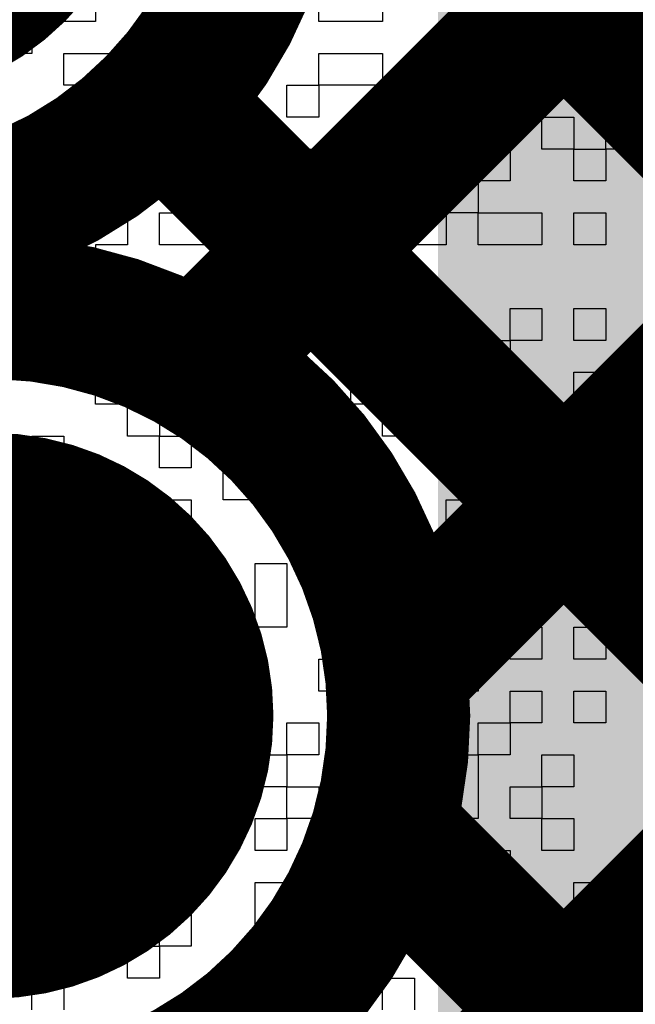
# Model space of a CAD drawing. Header units: millimetres. Extents: x 3.06 to 5.82, y 1.29 to 3.84.
# Tile 226 of 244: x 4.9476 to 4.982, y 2.9419 to 2.9969. Entities that reach past the tile are written whole.
import ezdxf

# ---------------------------------------------------------------- set-up
doc = ezdxf.new("R2010")
doc.units = ezdxf.units.MM
doc.header["$MEASUREMENT"] = 0
for name, color, linetype in [('BottomLayer', 5, 'Continuous'), ('BottomOverlay', 54, 'Continuous'), ('BottomSolder', 6, 'Continuous'), ('MultiLayer', 9, 'Continuous'), ('TopLayer', 1, 'Continuous'), ('TopSolder', 216, 'Continuous'), ('ViaHoleLayer', 16, 'Continuous')]:
    doc.layers.add(name, color=color, linetype=linetype)

msp = doc.modelspace()

# ---------------------------------------------------------------- linework, layer by layer
at = {"layer": 'BottomLayer'}
for points, const_width in [([(4.957563, 2.977663), (5.022, 3.042101)], 0.008), ([(4.960476, 3.015689), (5.022, 2.954165)], 0.008), ([(4.968675, 2.960491), (5.022, 3.013816)], 0.008), ([(4.955564, 2.992317), (5.022, 2.925881)], 0.008), ([(4.919, 2.882532), (5.022, 2.985532)], 0.008), ([(4.927, 2.958), (4.946, 2.958)], 0.022), ([(4.967918, 2.951679), (5.022, 2.897597)], 0.008)]:
    msp.add_lwpolyline(points, dxfattribs=dict(at, const_width=const_width))
for points, const_width in [([(4.933095, 3.008, 1), (4.944905, 3.008, 1)], 0.011811), ([(4.953564, 2.992317, 1), (4.957564, 2.992317, 1)], 0.004), ([(4.955563, 2.977663, 1), (4.959563, 2.977663, 1)], 0.004), ([(4.940094, 2.958, 1), (4.951905, 2.958, 1)], 0.011811), ([(4.9405, 2.958, 1), (4.9515, 2.958, 1)], 0.011), ([(4.966675, 2.960491, 1), (4.970675, 2.960491, 1)], 0.004), ([(4.966811, 2.958, 1), (4.970811, 2.958, 1)], 0.004), ([(4.966811, 2.958, 1), (4.970811, 2.958, 1)], 0.004), ([(4.965918, 2.951679, 1), (4.969918, 2.951679, 1)], 0.004)]:
    msp.add_lwpolyline(points, format="xyb", close=True, dxfattribs=dict(at, const_width=const_width))
at = {"layer": 'BottomLayer', "const_width": 0.008}
for points in [[(4.961811, 3.008, -0.494904), (4.932972, 2.986)], [(4.939972, 2.98, -0.494904), (4.968811, 2.958)], [(4.968811, 2.958, -0.494904), (4.939972, 2.936)]]:
    msp.add_lwpolyline(points, format="xyb", dxfattribs=at)
at = {"layer": 'BottomOverlay'}
for p, q in [((4.948309, 2.998574), (4.948309, 2.996792)), ((4.950091, 2.996792), (4.950091, 2.998574)), ((4.951873, 2.998574), (4.951873, 2.996792)), ((4.964345, 2.996792), (4.964345, 2.998574)), ((4.967909, 2.998574), (4.967909, 2.996792)), ((4.980381, 2.996792), (4.980381, 2.998574)), ((4.948309, 2.996792), (4.948309, 2.995011)), ((4.951873, 2.996792), (4.950091, 2.996792)), ((4.957218, 2.995011), (4.957218, 2.996792)), ((4.957218, 2.996792), (4.960782, 2.996792)), ((4.960782, 2.996792), (4.960782, 2.995011)), ((4.967909, 2.996792), (4.964345, 2.996792)), ((4.971472, 2.995011), (4.971472, 2.996792)), ((4.971472, 2.996792), (4.975035, 2.996792)), ((4.975035, 2.996792), (4.975035, 2.995011)), ((4.982162, 2.996792), (4.980381, 2.996792)), ((4.948309, 2.995011), (4.946528, 2.995011)), ((4.950091, 2.993229), (4.950091, 2.995011)), ((4.950091, 2.995011), (4.953655, 2.995011)), ((4.953655, 2.995011), (4.953655, 2.993229)), ((4.960782, 2.995011), (4.957218, 2.995011)), ((4.964345, 2.993229), (4.964345, 2.995011)), ((4.964345, 2.995011), (4.967909, 2.995011)), ((4.967909, 2.995011), (4.967909, 2.993229)), ((4.975035, 2.995011), (4.971472, 2.995011)), ((4.978599, 2.993229), (4.978599, 2.995011)), ((4.978599, 2.995011), (4.980381, 2.995011)), ((4.980381, 2.995011), (4.980381, 2.993229)), ((4.953655, 2.993229), (4.950091, 2.993229)), ((4.955437, 2.991447), (4.955437, 2.993229)), ((4.955437, 2.993229), (4.957218, 2.993229)), ((4.957218, 2.993229), (4.957218, 2.991447)), ((4.959, 2.991447), (4.959, 2.993229)), ((4.959, 2.993229), (4.960782, 2.993229)), ((4.960782, 2.993229), (4.960782, 2.991447)), ((4.962563, 2.991447), (4.962563, 2.993229)), ((4.962563, 2.993229), (4.964345, 2.993229)), ((4.967909, 2.993229), (4.964345, 2.993229)), ((4.964345, 2.993229), (4.964345, 2.991447)), ((4.967909, 2.991447), (4.967909, 2.993229)), ((4.967909, 2.993229), (4.96969, 2.993229)), ((4.96969, 2.993229), (4.96969, 2.991447)), ((4.971472, 2.991447), (4.971472, 2.993229)), ((4.971472, 2.993229), (4.973254, 2.993229)), ((4.973254, 2.993229), (4.973254, 2.991447)), ((4.975035, 2.991447), (4.975035, 2.993229)), ((4.975035, 2.993229), (4.976817, 2.993229)), ((4.976817, 2.993229), (4.976817, 2.991447)), ((4.980381, 2.993229), (4.978599, 2.993229)), ((4.948309, 2.989666), (4.948309, 2.991447)), ((4.948309, 2.991447), (4.950091, 2.991447)), ((4.950091, 2.991447), (4.950091, 2.989666)), ((4.953655, 2.989666), (4.953655, 2.991447)), ((4.953655, 2.991447), (4.955437, 2.991447)), ((4.957218, 2.991447), (4.955437, 2.991447)), ((4.955437, 2.991447), (4.955437, 2.989666)), ((4.960782, 2.991447), (4.959, 2.991447)), ((4.964345, 2.991447), (4.962563, 2.991447)), ((4.96969, 2.991447), (4.967909, 2.991447)), ((4.973254, 2.991447), (4.971472, 2.991447)), ((4.976817, 2.991447), (4.975035, 2.991447)), ((4.976817, 2.989666), (4.976817, 2.991447)), ((4.976817, 2.991447), (4.978599, 2.991447)), ((4.978599, 2.991447), (4.978599, 2.989666)), ((4.980381, 2.989666), (4.980381, 2.991447)), ((4.980381, 2.991447), (4.982162, 2.991447)), ((4.950091, 2.989666), (4.948309, 2.989666)), ((4.951873, 2.987884), (4.951873, 2.989666)), ((4.951873, 2.989666), (4.953655, 2.989666)), ((4.955437, 2.989666), (4.953655, 2.989666)), ((4.953655, 2.989666), (4.953655, 2.987884)), ((4.957218, 2.987884), (4.957218, 2.989666)), ((4.957218, 2.989666), (4.959, 2.989666)), ((4.959, 2.989666), (4.959, 2.987884)), ((4.962563, 2.987884), (4.962563, 2.989666)), ((4.962563, 2.989666), (4.964345, 2.989666)), ((4.964345, 2.989666), (4.964345, 2.987884)), ((4.967909, 2.987884), (4.967909, 2.989666)), ((4.967909, 2.989666), (4.96969, 2.989666)), ((4.96969, 2.989666), (4.96969, 2.987884)), ((4.973254, 2.987884), (4.973254, 2.989666)), ((4.973254, 2.989666), (4.975035, 2.989666)), ((4.975035, 2.989666), (4.975035, 2.987884)), ((4.978599, 2.989666), (4.976817, 2.989666)), ((4.978599, 2.987884), (4.978599, 2.989666)), ((4.978599, 2.989666), (4.980381, 2.989666)), ((4.982162, 2.989666), (4.980381, 2.989666)), ((4.980381, 2.989666), (4.980381, 2.987884)), ((4.948309, 2.986102), (4.948309, 2.987884)), ((4.948309, 2.987884), (4.950091, 2.987884)), ((4.950091, 2.987884), (4.950091, 2.986102)), ((4.953655, 2.987884), (4.951873, 2.987884)), ((4.959, 2.987884), (4.957218, 2.987884)), ((4.959, 2.986102), (4.959, 2.987884)), ((4.959, 2.987884), (4.960782, 2.987884)), ((4.960782, 2.987884), (4.960782, 2.986102)), ((4.964345, 2.987884), (4.962563, 2.987884)), ((4.96969, 2.987884), (4.967909, 2.987884)), ((4.971472, 2.986102), (4.971472, 2.987884)), ((4.971472, 2.987884), (4.973254, 2.987884)), ((4.975035, 2.987884), (4.973254, 2.987884)), ((4.973254, 2.987884), (4.973254, 2.986102)), ((4.980381, 2.987884), (4.978599, 2.987884)), ((4.950091, 2.986102), (4.948309, 2.986102)), ((4.950091, 2.98432), (4.950091, 2.986102)), ((4.950091, 2.986102), (4.953655, 2.986102)), ((4.953655, 2.986102), (4.953655, 2.98432)), ((4.955437, 2.98432), (4.955437, 2.986102)), ((4.955437, 2.986102), (4.959, 2.986102)), ((4.960782, 2.986102), (4.959, 2.986102)), ((4.959, 2.986102), (4.959, 2.98432)), ((4.960782, 2.98432), (4.960782, 2.986102)), ((4.960782, 2.986102), (4.962563, 2.986102)), ((4.962563, 2.986102), (4.962563, 2.98432)), ((4.964345, 2.98432), (4.964345, 2.986102)), ((4.964345, 2.986102), (4.967909, 2.986102)), ((4.967909, 2.986102), (4.967909, 2.98432)), ((4.96969, 2.98432), (4.96969, 2.986102)), ((4.96969, 2.986102), (4.971472, 2.986102)), ((4.973254, 2.986102), (4.971472, 2.986102)), ((4.971472, 2.986102), (4.971472, 2.98432)), ((4.973254, 2.98432), (4.973254, 2.986102)), ((4.973254, 2.986102), (4.976817, 2.986102)), ((4.976817, 2.986102), (4.976817, 2.98432)), ((4.978599, 2.98432), (4.978599, 2.986102)), ((4.978599, 2.986102), (4.980381, 2.986102)), ((4.980381, 2.986102), (4.980381, 2.98432)), ((4.950091, 2.982539), (4.950091, 2.98432)), ((4.953655, 2.98432), (4.951873, 2.98432)), ((4.951873, 2.98432), (4.951873, 2.982539)), ((4.959, 2.98432), (4.955437, 2.98432)), ((4.962563, 2.98432), (4.960782, 2.98432)), ((4.967909, 2.98432), (4.964345, 2.98432)), ((4.971472, 2.98432), (4.96969, 2.98432)), ((4.976817, 2.98432), (4.973254, 2.98432)), ((4.980381, 2.98432), (4.978599, 2.98432)), ((4.951873, 2.982539), (4.950091, 2.982539)), ((4.960782, 2.980757), (4.960782, 2.982539)), ((4.960782, 2.982539), (4.962563, 2.982539)), ((4.962563, 2.982539), (4.962563, 2.980757)), ((4.964345, 2.980757), (4.964345, 2.982539)), ((4.964345, 2.982539), (4.966127, 2.982539)), ((4.966127, 2.982539), (4.966127, 2.980757)), ((4.950091, 2.978975), (4.950091, 2.980757)), ((4.950091, 2.980757), (4.951873, 2.980757)), ((4.951873, 2.980757), (4.951873, 2.978975)), ((4.953655, 2.978975), (4.953655, 2.980757)), ((4.953655, 2.980757), (4.955437, 2.980757)), ((4.955437, 2.980757), (4.955437, 2.978975)), ((4.957218, 2.978975), (4.957218, 2.980757)), ((4.957218, 2.980757), (4.959, 2.980757)), ((4.959, 2.980757), (4.959, 2.978975)), ((4.962563, 2.980757), (4.960782, 2.980757)), ((4.966127, 2.980757), (4.964345, 2.980757)), ((4.966127, 2.978975), (4.966127, 2.980757)), ((4.966127, 2.980757), (4.967909, 2.980757)), ((4.967909, 2.980757), (4.967909, 2.978975)), ((4.96969, 2.978975), (4.96969, 2.980757)), ((4.96969, 2.980757), (4.971472, 2.980757)), ((4.971472, 2.980757), (4.971472, 2.978975)), ((4.975035, 2.978975), (4.975035, 2.980757)), ((4.975035, 2.980757), (4.976817, 2.980757)), ((4.976817, 2.980757), (4.976817, 2.978975)), ((4.978599, 2.978975), (4.978599, 2.980757)), ((4.978599, 2.980757), (4.980381, 2.980757)), ((4.980381, 2.980757), (4.980381, 2.978975)), ((4.948309, 2.977193), (4.948309, 2.978975)), ((4.948309, 2.978975), (4.950091, 2.978975)), ((4.951873, 2.978975), (4.950091, 2.978975)), ((4.950091, 2.978975), (4.950091, 2.977193)), ((4.951873, 2.977193), (4.951873, 2.978975)), ((4.951873, 2.978975), (4.953655, 2.978975)), ((4.955437, 2.978975), (4.953655, 2.978975)), ((4.953655, 2.978975), (4.953655, 2.977193)), ((4.959, 2.978975), (4.957218, 2.978975)), ((4.959, 2.977193), (4.959, 2.978975)), ((4.959, 2.978975), (4.960782, 2.978975)), ((4.960782, 2.978975), (4.960782, 2.977193)), ((4.967909, 2.978975), (4.966127, 2.978975)), ((4.971472, 2.978975), (4.96969, 2.978975)), ((4.971472, 2.977193), (4.971472, 2.978975)), ((4.971472, 2.978975), (4.975035, 2.978975)), ((4.976817, 2.978975), (4.975035, 2.978975)), ((4.975035, 2.978975), (4.975035, 2.977193)), ((4.980381, 2.978975), (4.978599, 2.978975)), ((4.950091, 2.977193), (4.948309, 2.977193)), ((4.951873, 2.975412), (4.951873, 2.977193)), ((4.953655, 2.977193), (4.953655, 2.975412)), ((4.957218, 2.975412), (4.957218, 2.977193)), ((4.957218, 2.977193), (4.959, 2.977193)), ((4.960782, 2.977193), (4.959, 2.977193)), ((4.959, 2.977193), (4.959, 2.975412)), ((4.962563, 2.975412), (4.962563, 2.977193)), ((4.962563, 2.977193), (4.964345, 2.977193)), ((4.964345, 2.977193), (4.964345, 2.975412)), ((4.966127, 2.975412), (4.966127, 2.977193)), ((4.966127, 2.977193), (4.967909, 2.977193)), ((4.967909, 2.977193), (4.967909, 2.975412)), ((4.971472, 2.975412), (4.971472, 2.977193)), ((4.975035, 2.977193), (4.973254, 2.977193)), ((4.973254, 2.977193), (4.973254, 2.975412)), ((4.978599, 2.975412), (4.978599, 2.977193)), ((4.978599, 2.977193), (4.980381, 2.977193)), ((4.980381, 2.977193), (4.980381, 2.975412)), ((4.953655, 2.975412), (4.951873, 2.975412)), ((4.953655, 2.97363), (4.953655, 2.975412)), ((4.953655, 2.975412), (4.955437, 2.975412)), ((4.955437, 2.975412), (4.955437, 2.97363)), ((4.959, 2.975412), (4.957218, 2.975412)), ((4.964345, 2.975412), (4.962563, 2.975412)), ((4.967909, 2.975412), (4.966127, 2.975412)), ((4.967909, 2.97363), (4.967909, 2.975412)), ((4.967909, 2.975412), (4.96969, 2.975412)), ((4.96969, 2.975412), (4.96969, 2.97363)), ((4.973254, 2.975412), (4.971472, 2.975412)), ((4.980381, 2.975412), (4.978599, 2.975412)), ((4.948309, 2.971848), (4.948309, 2.97363)), ((4.948309, 2.97363), (4.950091, 2.97363)), ((4.950091, 2.97363), (4.950091, 2.971848)), ((4.955437, 2.97363), (4.953655, 2.97363)), ((4.955437, 2.971848), (4.955437, 2.97363)), ((4.955437, 2.97363), (4.957218, 2.97363)), ((4.957218, 2.97363), (4.957218, 2.971848)), ((4.959, 2.971848), (4.959, 2.97363)), ((4.959, 2.97363), (4.960782, 2.97363)), ((4.960782, 2.97363), (4.960782, 2.971848)), ((4.962563, 2.971848), (4.962563, 2.97363)), ((4.962563, 2.97363), (4.964345, 2.97363)), ((4.964345, 2.97363), (4.964345, 2.971848)), ((4.96969, 2.97363), (4.967909, 2.97363)), ((4.971472, 2.971848), (4.971472, 2.97363)), ((4.971472, 2.97363), (4.975035, 2.97363)), ((4.975035, 2.97363), (4.975035, 2.971848)), ((4.976817, 2.971848), (4.976817, 2.97363)), ((4.976817, 2.97363), (4.978599, 2.97363)), ((4.978599, 2.97363), (4.978599, 2.971848)), ((4.980381, 2.971848), (4.980381, 2.97363)), ((4.980381, 2.97363), (4.982162, 2.97363)), ((4.950091, 2.971848), (4.948309, 2.971848)), ((4.950091, 2.970067), (4.950091, 2.971848)), ((4.950091, 2.971848), (4.951873, 2.971848)), ((4.951873, 2.971848), (4.951873, 2.970067)), ((4.957218, 2.971848), (4.955437, 2.971848)), ((4.959, 2.970067), (4.959, 2.971848)), ((4.960782, 2.971848), (4.960782, 2.970067)), ((4.962563, 2.970067), (4.962563, 2.971848)), ((4.964345, 2.971848), (4.964345, 2.970067)), ((4.966127, 2.970067), (4.966127, 2.971848)), ((4.966127, 2.971848), (4.967909, 2.971848)), ((4.967909, 2.971848), (4.967909, 2.970067)), ((4.975035, 2.971848), (4.971472, 2.971848)), ((4.978599, 2.971848), (4.976817, 2.971848)), ((4.978599, 2.970067), (4.978599, 2.971848)), ((4.978599, 2.971848), (4.980381, 2.971848)), ((4.982162, 2.971848), (4.980381, 2.971848)), ((4.980381, 2.971848), (4.980381, 2.970067)), ((4.946528, 2.970067), (4.948309, 2.970067)), ((4.948309, 2.970067), (4.948309, 2.968285)), ((4.951873, 2.970067), (4.950091, 2.970067)), ((4.951873, 2.968285), (4.951873, 2.970067)), ((4.951873, 2.970067), (4.953655, 2.970067)), ((4.953655, 2.970067), (4.953655, 2.968285)), ((4.955437, 2.968285), (4.955437, 2.970067)), ((4.955437, 2.970067), (4.957218, 2.970067)), ((4.957218, 2.970067), (4.957218, 2.968285)), ((4.960782, 2.970067), (4.959, 2.970067)), ((4.964345, 2.970067), (4.962563, 2.970067)), ((4.967909, 2.970067), (4.966127, 2.970067)), ((4.971472, 2.968285), (4.971472, 2.970067)), ((4.971472, 2.970067), (4.975035, 2.970067)), ((4.975035, 2.970067), (4.975035, 2.968285)), ((4.980381, 2.970067), (4.978599, 2.970067)), ((4.948309, 2.968285), (4.948309, 2.966503)), ((4.950091, 2.966503), (4.950091, 2.968285)), ((4.950091, 2.968285), (4.951873, 2.968285)), ((4.953655, 2.968285), (4.951873, 2.968285)), ((4.951873, 2.968285), (4.951873, 2.966503)), ((4.955437, 2.966503), (4.955437, 2.968285)), ((4.957218, 2.968285), (4.957218, 2.966503)), ((4.964345, 2.966503), (4.964345, 2.968285)), ((4.964345, 2.968285), (4.967909, 2.968285)), ((4.967909, 2.968285), (4.967909, 2.966503)), ((4.975035, 2.968285), (4.971472, 2.968285)), ((4.980381, 2.966503), (4.980381, 2.968285)), ((4.980381, 2.968285), (4.982162, 2.968285)), ((4.948309, 2.966503), (4.946528, 2.966503)), ((4.951873, 2.966503), (4.950091, 2.966503)), ((4.953655, 2.964721), (4.953655, 2.966503)), ((4.953655, 2.966503), (4.955437, 2.966503)), ((4.957218, 2.966503), (4.955437, 2.966503)), ((4.955437, 2.966503), (4.955437, 2.964721)), ((4.960782, 2.964721), (4.960782, 2.966503)), ((4.960782, 2.966503), (4.962563, 2.966503)), ((4.962563, 2.966503), (4.962563, 2.964721)), ((4.967909, 2.966503), (4.964345, 2.966503)), ((4.971472, 2.964721), (4.971472, 2.966503)), ((4.971472, 2.966503), (4.973254, 2.966503)), ((4.973254, 2.966503), (4.973254, 2.964721)), ((4.975035, 2.964721), (4.975035, 2.966503)), ((4.975035, 2.966503), (4.978599, 2.966503)), ((4.978599, 2.966503), (4.978599, 2.964721)), ((4.982162, 2.966503), (4.980381, 2.966503)), ((4.946528, 2.964721), (4.948309, 2.964721)), ((4.948309, 2.964721), (4.948309, 2.96294)), ((4.955437, 2.964721), (4.953655, 2.964721)), ((4.960782, 2.96294), (4.960782, 2.964721)), ((4.962563, 2.964721), (4.962563, 2.96294)), ((4.964345, 2.96294), (4.964345, 2.964721)), ((4.964345, 2.964721), (4.966127, 2.964721)), ((4.966127, 2.964721), (4.966127, 2.96294)), ((4.967909, 2.96294), (4.967909, 2.964721)), ((4.967909, 2.964721), (4.96969, 2.964721)), ((4.96969, 2.964721), (4.96969, 2.96294)), ((4.973254, 2.964721), (4.971472, 2.964721)), ((4.978599, 2.964721), (4.975035, 2.964721)), ((4.980381, 2.96294), (4.980381, 2.964721)), ((4.980381, 2.964721), (4.982162, 2.964721)), ((4.948309, 2.96294), (4.948309, 2.961158)), ((4.950091, 2.961158), (4.950091, 2.96294)), ((4.950091, 2.96294), (4.951873, 2.96294)), ((4.951873, 2.96294), (4.951873, 2.961158)), ((4.953655, 2.961158), (4.953655, 2.96294)), ((4.953655, 2.96294), (4.955437, 2.96294)), ((4.955437, 2.96294), (4.955437, 2.961158)), ((4.957218, 2.961158), (4.957218, 2.96294)), ((4.957218, 2.96294), (4.959, 2.96294)), ((4.959, 2.96294), (4.959, 2.961158)), ((4.962563, 2.96294), (4.960782, 2.96294)), ((4.966127, 2.96294), (4.964345, 2.96294)), ((4.96969, 2.96294), (4.967909, 2.96294)), ((4.96969, 2.961158), (4.96969, 2.96294)), ((4.96969, 2.96294), (4.971472, 2.96294)), ((4.971472, 2.96294), (4.971472, 2.961158)), ((4.975035, 2.961158), (4.975035, 2.96294)), ((4.975035, 2.96294), (4.976817, 2.96294)), ((4.976817, 2.96294), (4.976817, 2.961158)), ((4.978599, 2.961158), (4.978599, 2.96294)), ((4.978599, 2.96294), (4.980381, 2.96294)), ((4.982162, 2.96294), (4.980381, 2.96294)), ((4.980381, 2.96294), (4.980381, 2.961158)), ((4.948309, 2.961158), (4.948309, 2.959376)), ((4.951873, 2.961158), (4.950091, 2.961158)), ((4.955437, 2.961158), (4.953655, 2.961158)), ((4.959, 2.961158), (4.957218, 2.961158)), ((4.964345, 2.959376), (4.964345, 2.961158)), ((4.964345, 2.961158), (4.966127, 2.961158)), ((4.966127, 2.961158), (4.966127, 2.959376)), ((4.967909, 2.959376), (4.967909, 2.961158)), ((4.967909, 2.961158), (4.96969, 2.961158)), ((4.971472, 2.961158), (4.96969, 2.961158)), ((4.96969, 2.961158), (4.96969, 2.959376)), ((4.971472, 2.959376), (4.971472, 2.961158)), ((4.971472, 2.961158), (4.973254, 2.961158)), ((4.973254, 2.961158), (4.973254, 2.959376)), ((4.976817, 2.961158), (4.975035, 2.961158)), ((4.980381, 2.961158), (4.978599, 2.961158)), ((4.948309, 2.959376), (4.946528, 2.959376)), ((4.950091, 2.957594), (4.950091, 2.959376)), ((4.950091, 2.959376), (4.955437, 2.959376)), ((4.955437, 2.959376), (4.955437, 2.957594)), ((4.957218, 2.957594), (4.957218, 2.959376)), ((4.957218, 2.959376), (4.960782, 2.959376)), ((4.960782, 2.959376), (4.960782, 2.957594)), ((4.966127, 2.959376), (4.964345, 2.959376)), ((4.96969, 2.959376), (4.967909, 2.959376)), ((4.973254, 2.959376), (4.971472, 2.959376)), ((4.975035, 2.957594), (4.975035, 2.959376)), ((4.975035, 2.959376), (4.976817, 2.959376)), ((4.976817, 2.959376), (4.976817, 2.957594)), ((4.978599, 2.957594), (4.978599, 2.959376)), ((4.978599, 2.959376), (4.980381, 2.959376)), ((4.980381, 2.959376), (4.980381, 2.957594)), ((4.948309, 2.955813), (4.948309, 2.957594)), ((4.948309, 2.957594), (4.950091, 2.957594)), ((4.955437, 2.957594), (4.950091, 2.957594)), ((4.950091, 2.957594), (4.950091, 2.955813)), ((4.960782, 2.957594), (4.957218, 2.957594)), ((4.962563, 2.955813), (4.962563, 2.957594)), ((4.962563, 2.957594), (4.964345, 2.957594)), ((4.964345, 2.957594), (4.964345, 2.955813)), ((4.967909, 2.955813), (4.967909, 2.957594)), ((4.967909, 2.957594), (4.96969, 2.957594)), ((4.96969, 2.957594), (4.96969, 2.955813)), ((4.973254, 2.955813), (4.973254, 2.957594)), ((4.973254, 2.957594), (4.975035, 2.957594)), ((4.976817, 2.957594), (4.975035, 2.957594)), ((4.975035, 2.957594), (4.975035, 2.955813)), ((4.980381, 2.957594), (4.978599, 2.957594)), ((4.950091, 2.955813), (4.948309, 2.955813)), ((4.951873, 2.954031), (4.951873, 2.955813)), ((4.951873, 2.955813), (4.953655, 2.955813)), ((4.953655, 2.955813), (4.953655, 2.954031)), ((4.957218, 2.954031), (4.957218, 2.955813)), ((4.957218, 2.955813), (4.959, 2.955813)), ((4.959, 2.955813), (4.959, 2.954031)), ((4.960782, 2.954031), (4.960782, 2.955813)), ((4.960782, 2.955813), (4.962563, 2.955813)), ((4.964345, 2.955813), (4.962563, 2.955813)), ((4.962563, 2.955813), (4.962563, 2.954031)), ((4.967909, 2.954031), (4.967909, 2.955813)), ((4.96969, 2.955813), (4.96969, 2.954031)), ((4.971472, 2.954031), (4.971472, 2.955813)), ((4.971472, 2.955813), (4.973254, 2.955813)), ((4.975035, 2.955813), (4.973254, 2.955813)), ((4.973254, 2.955813), (4.973254, 2.954031)), ((4.976817, 2.954031), (4.976817, 2.955813)), ((4.976817, 2.955813), (4.978599, 2.955813)), ((4.978599, 2.955813), (4.978599, 2.954031)), ((4.946528, 2.954031), (4.948309, 2.954031)), ((4.948309, 2.954031), (4.948309, 2.952249)), ((4.950091, 2.952249), (4.950091, 2.954031)), ((4.950091, 2.954031), (4.951873, 2.954031)), ((4.953655, 2.954031), (4.951873, 2.954031)), ((4.951873, 2.954031), (4.951873, 2.952249)), ((4.953655, 2.952249), (4.953655, 2.954031)), ((4.953655, 2.954031), (4.955437, 2.954031)), ((4.955437, 2.954031), (4.955437, 2.952249)), ((4.959, 2.954031), (4.957218, 2.954031)), ((4.962563, 2.954031), (4.960782, 2.954031)), ((4.962563, 2.952249), (4.962563, 2.954031)), ((4.962563, 2.954031), (4.964345, 2.954031)), ((4.964345, 2.954031), (4.964345, 2.952249)), ((4.966127, 2.952249), (4.966127, 2.954031)), ((4.966127, 2.954031), (4.967909, 2.954031)), ((4.96969, 2.954031), (4.967909, 2.954031)), ((4.967909, 2.954031), (4.967909, 2.952249)), ((4.971472, 2.952249), (4.971472, 2.954031)), ((4.973254, 2.954031), (4.973254, 2.952249)), ((4.975035, 2.952249), (4.975035, 2.954031)), ((4.975035, 2.954031), (4.976817, 2.954031)), ((4.978599, 2.954031), (4.976817, 2.954031)), ((4.976817, 2.954031), (4.976817, 2.952249)), ((4.948309, 2.952249), (4.946528, 2.952249)), ((4.951873, 2.952249), (4.950091, 2.952249)), ((4.955437, 2.952249), (4.953655, 2.952249)), ((4.955437, 2.950467), (4.955437, 2.952249)), ((4.955437, 2.952249), (4.957218, 2.952249)), ((4.957218, 2.952249), (4.957218, 2.950467)), ((4.960782, 2.950467), (4.960782, 2.952249)), ((4.960782, 2.952249), (4.962563, 2.952249)), ((4.964345, 2.952249), (4.962563, 2.952249)), ((4.962563, 2.952249), (4.962563, 2.950467)), ((4.967909, 2.952249), (4.966127, 2.952249)), ((4.973254, 2.952249), (4.971472, 2.952249)), ((4.976817, 2.952249), (4.975035, 2.952249)), ((4.976817, 2.950467), (4.976817, 2.952249)), ((4.976817, 2.952249), (4.978599, 2.952249)), ((4.978599, 2.952249), (4.978599, 2.950467)), ((4.946528, 2.950467), (4.948309, 2.950467)), ((4.948309, 2.950467), (4.948309, 2.948686)), ((4.951873, 2.948686), (4.951873, 2.950467)), ((4.951873, 2.950467), (4.953655, 2.950467)), ((4.953655, 2.950467), (4.953655, 2.948686)), ((4.957218, 2.950467), (4.955437, 2.950467)), ((4.962563, 2.950467), (4.960782, 2.950467)), ((4.964345, 2.948686), (4.964345, 2.950467)), ((4.964345, 2.950467), (4.96969, 2.950467)), ((4.96969, 2.950467), (4.96969, 2.948686)), ((4.971472, 2.948686), (4.971472, 2.950467)), ((4.971472, 2.950467), (4.975035, 2.950467)), ((4.975035, 2.950467), (4.975035, 2.948686)), ((4.978599, 2.950467), (4.976817, 2.950467)), ((4.948309, 2.948686), (4.946528, 2.948686)), ((4.948309, 2.946904), (4.948309, 2.948686)), ((4.948309, 2.948686), (4.950091, 2.948686)), ((4.950091, 2.948686), (4.950091, 2.946904)), ((4.953655, 2.948686), (4.951873, 2.948686)), ((4.955437, 2.946904), (4.955437, 2.948686)), ((4.955437, 2.948686), (4.957218, 2.948686)), ((4.957218, 2.948686), (4.957218, 2.946904)), ((4.960782, 2.946904), (4.960782, 2.948686)), ((4.960782, 2.948686), (4.962563, 2.948686)), ((4.962563, 2.948686), (4.962563, 2.946904)), ((4.96969, 2.948686), (4.964345, 2.948686)), ((4.975035, 2.948686), (4.971472, 2.948686)), ((4.978599, 2.946904), (4.978599, 2.948686)), ((4.978599, 2.948686), (4.980381, 2.948686)), ((4.980381, 2.948686), (4.980381, 2.946904)), ((4.950091, 2.946904), (4.948309, 2.946904)), ((4.955437, 2.945122), (4.955437, 2.946904)), ((4.957218, 2.946904), (4.957218, 2.945122)), ((4.960782, 2.945122), (4.960782, 2.946904)), ((4.962563, 2.946904), (4.962563, 2.945122)), ((4.967909, 2.945122), (4.967909, 2.946904)), ((4.967909, 2.946904), (4.96969, 2.946904)), ((4.96969, 2.946904), (4.96969, 2.945122)), ((4.971472, 2.945122), (4.971472, 2.946904)), ((4.971472, 2.946904), (4.973254, 2.946904)), ((4.973254, 2.946904), (4.973254, 2.945122)), ((4.980381, 2.946904), (4.978599, 2.946904)), ((4.948309, 2.943341), (4.948309, 2.945122)), ((4.948309, 2.945122), (4.950091, 2.945122)), ((4.950091, 2.945122), (4.950091, 2.943341)), ((4.953655, 2.943341), (4.953655, 2.945122)), ((4.953655, 2.945122), (4.955437, 2.945122)), ((4.957218, 2.945122), (4.955437, 2.945122)), ((4.955437, 2.945122), (4.955437, 2.943341)), ((4.962563, 2.945122), (4.960782, 2.945122)), ((4.962563, 2.943341), (4.962563, 2.945122)), ((4.962563, 2.945122), (4.964345, 2.945122)), ((4.964345, 2.945122), (4.964345, 2.943341)), ((4.96969, 2.945122), (4.967909, 2.945122)), ((4.973254, 2.945122), (4.971472, 2.945122)), ((4.975035, 2.943341), (4.975035, 2.945122)), ((4.975035, 2.945122), (4.976817, 2.945122)), ((4.976817, 2.945122), (4.976817, 2.943341)), ((4.978599, 2.943341), (4.978599, 2.945122)), ((4.978599, 2.945122), (4.980381, 2.945122)), ((4.980381, 2.945122), (4.980381, 2.943341)), ((4.948309, 2.941559), (4.948309, 2.943341)), ((4.950091, 2.943341), (4.950091, 2.941559)), ((4.955437, 2.943341), (4.953655, 2.943341)), ((4.964345, 2.943341), (4.962563, 2.943341)), ((4.967909, 2.941559), (4.967909, 2.943341)), ((4.967909, 2.943341), (4.96969, 2.943341)), ((4.96969, 2.943341), (4.96969, 2.941559)), ((4.975035, 2.941559), (4.975035, 2.943341)), ((4.976817, 2.943341), (4.976817, 2.941559)), ((4.980381, 2.943341), (4.978599, 2.943341))]:
    msp.add_line(p, q, dxfattribs=at)
at = {"layer": 'BottomSolder', "const_width": 0.015811}
for points in [[(4.931095, 3.008, 1), (4.946905, 3.008, 1)], [(4.938095, 2.958, 1), (4.953906, 2.958, 1)]]:
    msp.add_lwpolyline(points, format="xyb", close=True, dxfattribs=at)
at = {"layer": 'MultiLayer', "const_width": 0.011811}
for points in [[(4.933095, 3.008, 1), (4.944905, 3.008, 1)], [(4.940094, 2.958, 1), (4.951905, 2.958, 1)]]:
    msp.add_lwpolyline(points, format="xyb", close=True, dxfattribs=at)
at = {"layer": 'TopLayer'}
for points, const_width in [([(4.957563, 2.977663), (5.485899, 3.506)], 0.008), ([(4.968675, 2.960491), (5.514183, 3.506)], 0.008), ([(4.93137, 2.894902), (5.499921, 3.463453)], 0.008), ([(4.960476, 3.015689), (5.107165, 2.869)], 0.008), ([(4.955564, 2.992317), (5.042088, 2.905793)], 0.008), ([(4.881, 2.958), (4.946, 2.958)], 0.022), ([(4.967918, 2.951679), (5.023989, 2.895607)], 0.008)]:
    msp.add_lwpolyline(points, dxfattribs=dict(at, const_width=const_width))
for points, const_width in [([(4.933095, 3.008, 1), (4.944905, 3.008, 1)], 0.011811), ([(4.953564, 2.992317, 1), (4.957564, 2.992317, 1)], 0.004), ([(4.955563, 2.977663, 1), (4.959563, 2.977663, 1)], 0.004), ([(4.940094, 2.958, 1), (4.951905, 2.958, 1)], 0.011811), ([(4.9405, 2.958, 1), (4.9515, 2.958, 1)], 0.011), ([(4.966675, 2.960491, 1), (4.970675, 2.960491, 1)], 0.004), ([(4.966811, 2.958, 1), (4.970811, 2.958, 1)], 0.004), ([(4.966811, 2.958, 1), (4.970811, 2.958, 1)], 0.004), ([(4.965918, 2.951679, 1), (4.969918, 2.951679, 1)], 0.004)]:
    msp.add_lwpolyline(points, format="xyb", close=True, dxfattribs=dict(at, const_width=const_width))
at = {"layer": 'TopLayer', "const_width": 0.008}
for points in [[(4.961811, 3.008, -0.494904), (4.932972, 2.986)], [(4.939972, 2.98, -0.494904), (4.968811, 2.958)], [(4.968811, 2.958, -0.494904), (4.939972, 2.936)]]:
    msp.add_lwpolyline(points, format="xyb", dxfattribs=at)
at = {"layer": 'TopLayer'}
for points in [[(4.971, 2.907), (5.376, 2.907), (4.971, 3.182), (5.376, 3.182)], [(4.979, 2.589), (5.008, 2.589), (4.979, 3.182), (5.008, 3.182)]]:
    msp.add_solid(points, dxfattribs=at)
at = {"layer": 'TopSolder', "const_width": 0.015811}
for points in [[(4.931095, 3.008, 1), (4.946905, 3.008, 1)], [(4.938095, 2.958, 1), (4.953906, 2.958, 1)]]:
    msp.add_lwpolyline(points, format="xyb", close=True, dxfattribs=at)
at = {"layer": 'ViaHoleLayer', "const_width": 0.007874}
msp.add_lwpolyline([(4.942063, 2.958, 1), (4.949937, 2.958, 1)], format="xyb", close=True, dxfattribs=at)

doc.saveas('drawing.dxf')
